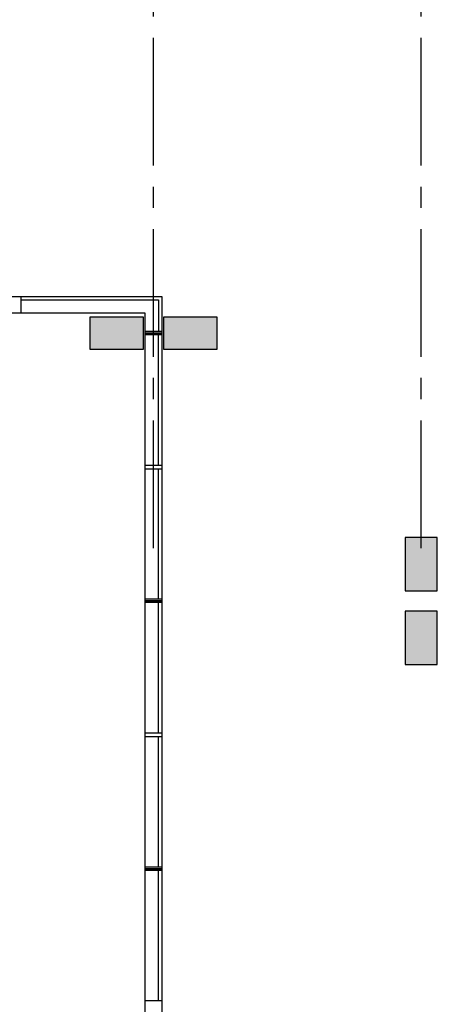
# Model space of a CAD drawing. Header units: millimetres. Extents: x 7256 to 213640, y 21030 to 164335.
# Tile 69 of 70: x 207390 to 213630, y 134428 to 149136. Entities that reach past the tile are written whole.
import ezdxf

# ---------------------------------------------------------------- set-up
doc = ezdxf.new("R2010")
doc.units = ezdxf.units.MM
doc.header["$LTSCALE"] = 100
doc.linetypes.add('a1_xvaa-str_1_100$0$CENTER2', pattern=[28.575, 19.05, -3.175, 3.175, -3.175])
for name, color, linetype in [('AA28----_KONSTRUKTIE', 252, 'Continuous'), ('AL28----_KONSTRUKTIE_BETON', 3, 'Continuous'), ('AL31----_BUITENKOZIJNEN', 1, 'Continuous')]:
    doc.layers.add(name, color=color, linetype=linetype)
doc.layers.add('X--L$7--_STRAMIEN', color=1, linetype='a1_xvaa-str_1_100$0$CENTER2', plot=False)

# ---------------------------------------------------------------- blocks, each defined once
blk = doc.blocks.new('$7-str_dna')
at = {"layer": 'X--L$7--_STRAMIEN'}
for points in [[(200600, -7000), (200600, 15100)], [(204600, -7000), (204600, 15100)]]:
    blk.add_lwpolyline(points, dxfattribs=at)

msp = doc.modelspace()

# ---------------------------------------------------------------- hatches: boundary and pattern name
at = {"layer": 'AA28----_KONSTRUKTIE'}
h = msp.add_hatch(color=256, dxfattribs=at)
h.dxf.hatch_style = 1
h.paths.add_polyline_path([(209240, 144213), (209240, 144693), (208440, 144693), (208440, 144213)])
h = msp.add_hatch(color=256, dxfattribs=at)
h.dxf.hatch_style = 1
h.paths.add_polyline_path([(209240, 144213), (209240, 144693), (208440, 144693), (208440, 144213)])
h = msp.add_hatch(color=256, dxfattribs=at)
h.dxf.hatch_style = 1
h.paths.add_polyline_path([(210340, 144213), (210340, 144693), (209540, 144693), (209540, 144213)])
h = msp.add_hatch(color=256, dxfattribs=at)
h.dxf.hatch_style = 1
h.paths.add_polyline_path([(210340, 144213), (210340, 144693), (209540, 144693), (209540, 144213)])
h = msp.add_hatch(color=256, dxfattribs=at)
h.dxf.hatch_style = 1
h.paths.add_polyline_path([(213150, 140603), (213630, 140603), (213630, 141403), (213150, 141403)])
h = msp.add_hatch(color=256, dxfattribs=at)
h.dxf.hatch_style = 1
h.paths.add_polyline_path([(213150, 140603), (213630, 140603), (213630, 141403), (213150, 141403)])
h = msp.add_hatch(color=256, dxfattribs=at)
h.dxf.hatch_style = 1
h.paths.add_polyline_path([(213150, 139503), (213630, 139503), (213630, 140303), (213150, 140303)])
h = msp.add_hatch(color=256, dxfattribs=at)
h.dxf.hatch_style = 1
h.paths.add_polyline_path([(213150, 139503), (213630, 139503), (213630, 140303), (213150, 140303)])

# ---------------------------------------------------------------- linework, layer by layer
at = {"layer": 'AL28----_KONSTRUKTIE_BETON'}
for points in [[(208440, 144693), (208440, 144213), (209240, 144213), (209240, 144693)], [(209540, 144693), (209540, 144213), (210340, 144213), (210340, 144693)], [(213630, 141403), (213150, 141403), (213150, 140603), (213630, 140603)], [(213630, 140303), (213150, 140303), (213150, 139503), (213630, 139503)]]:
    msp.add_lwpolyline(points, close=True, dxfattribs=at)
at = {"layer": 'AL31----_BUITENKOZIJNEN'}
for points in [[(205390, 145003), (209515, 145003), (209515, 144453), (209265, 144453), (209265, 144753), (205390, 144753)], [(209515, 144453), (209515, 140453), (209265, 140453), (209265, 144453)], [(209515, 140453), (209515, 136453), (209265, 136453), (209265, 140453)], [(209515, 136453), (209515, 132453), (209265, 132453), (209265, 136453)]]:
    msp.add_lwpolyline(points, close=True, dxfattribs=at)
for points in [[(207415, 144753), (207415, 145003)], [(207415, 144953), (209465, 144953), (209465, 144478)], [(209515, 144478), (209265, 144478)], [(209515, 144428), (209265, 144428)], [(209465, 142478), (209465, 144428)], [(209515, 142478), (209265, 142478)], [(209265, 142428), (209515, 142428)], [(209465, 140478), (209465, 142428)], [(209515, 140478), (209265, 140478)], [(209515, 140428), (209265, 140428)], [(209465, 138478), (209465, 140428)], [(209515, 138478), (209265, 138478)], [(209265, 138428), (209515, 138428)], [(209465, 136478), (209465, 138428)], [(209515, 136478), (209265, 136478)], [(209515, 136428), (209265, 136428)], [(209465, 134478), (209465, 136428)], [(209515, 134478), (209265, 134478)]]:
    msp.add_lwpolyline(points, dxfattribs=at)

# ---------------------------------------------------------------- block references
at = {"layer": 'X--L$7--_STRAMIEN'}
msp.add_blockref('$7-str_dna', (8790, 148244), dxfattribs=at)

doc.saveas('drawing.dxf')
